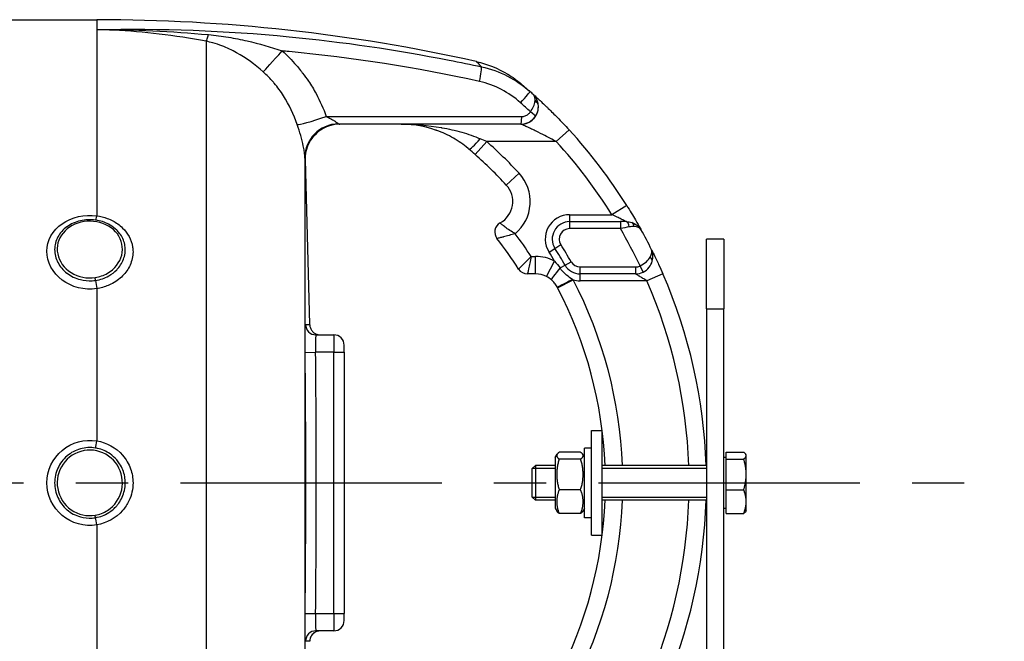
# Model space of a CAD drawing. Header units: millimetres. Extents: x 0 to 8400, y 0 to 5940.
# Tile 33 of 50: x 2003 to 2285, y 3660 to 3839. Entities that reach past the tile are written whole.
import ezdxf

# ---------------------------------------------------------------- set-up
doc = ezdxf.new("R2010")
doc.units = ezdxf.units.MM
doc.header["$LTSCALE"] = 20
doc.linetypes.add('MITTE', pattern=[2, 1.25, -0.25, 0.25, -0.25])
doc.layers.add('02-LINIE-035', color=2, linetype='CONTINUOUS')
doc.layers.add('05-ACHSE', color=1, linetype='MITTE')

msp = doc.modelspace()

# ---------------------------------------------------------------- linework, layer by layer
at = {"layer": '02-LINIE-035'}
for p, q in [((1782.9, 3838.67), (2024.99, 3838.67)), ((2024.99, 3838.67), (2024.99, 3835.8)), ((2024.99, 3835.8), (2024.99, 3782.34)), ((2056.4, 3832.46), (2056.4, 3578.88)), ((2146.73, 3808.67), (2094.78, 3808.67)), ((2146.74, 3808.67), (2146.73, 3808.67)), ((2160.54, 3807.05), (2156.85, 3803.67)), ((2133.6, 3799.93), (2136.92, 3803.67)), ((2156.85, 3803.67), (2136.92, 3803.67)), ((2084.74, 3799.13), (2084.74, 3612.21)), ((2086.1, 3751.21), (2084.87, 3798.46)), ((2084.79, 3798.42), (2084.87, 3798.41)), ((2142.53, 3791.18), (2146.2, 3794.57)), ((2177.09, 3785.32), (2172.85, 3782.67)), ((2160.71, 3782.67), (2160.71, 3780.67)), ((2160.71, 3782.67), (2172.85, 3782.67)), ((2160.71, 3780.67), (2160.71, 3778.67)), ((2160.71, 3780.67), (2175.27, 3780.67)), ((2175.27, 3778.67), (2160.71, 3778.67)), ((2175.27, 3780.67), (2175.27, 3778.67)), ((2176.97, 3780.67), (2175.27, 3780.67)), ((2156.49, 3773), (2158.18, 3774.07)), ((2204.99, 3775.67), (2199.99, 3775.67)), ((2199.99, 3755.67), (2199.99, 3775.67)), ((2204.99, 3775.67), (2204.99, 3755.67)), ((2149.66, 3770.67), (2150.92, 3770.67)), ((2150.92, 3765.67), (2150.92, 3770.67)), ((2154.8, 3771.93), (2156.49, 3773)), ((2154.11, 3764.9), (2156.38, 3769.35)), ((2157.95, 3767.37), (2159.38, 3768.19)), ((2159.38, 3768.19), (2161.12, 3769.18)), ((2163.72, 3765.67), (2163.72, 3767.67)), ((2163.72, 3767.67), (2179.6, 3767.67)), ((2179.6, 3767.67), (2179.6, 3765.67)), ((2181.79, 3766.18), (2180.92, 3767.97)), ((2150.92, 3765.67), (2148.58, 3765.67)), ((2179.6, 3765.67), (2163.72, 3765.67)), ((2163.72, 3763.67), (2163.72, 3765.67)), ((2187.46, 3765.67), (2182.88, 3763.67)), ((2157.25, 3761.66), (2161.68, 3763.97)), ((2182.88, 3763.67), (2163.72, 3763.67)), ((2024.99, 3761.45), (2024.99, 3717.73)), ((2199.99, 3755.67), (2204.99, 3755.67)), ((2199.99, 3755.67), (2199.99, 3487.67)), ((2204.99, 3487.67), (2204.99, 3755.67)), ((2087.89, 3748.17), (2092.99, 3748.17)), ((2092.99, 3748.17), (2092.99, 3743.17)), ((2095.99, 3743.17), (2095.99, 3745.17)), ((2084.79, 3743.14), (2087.79, 3743.17)), ((2092.99, 3743.17), (2087.79, 3743.17)), ((2092.99, 3668.17), (2092.99, 3743.17)), ((2092.99, 3743.17), (2095.99, 3743.17)), ((2095.99, 3743.17), (2095.99, 3668.17)), ((2166.99, 3690.67), (2166.99, 3720.67)), ((2166.99, 3720.67), (2169.99, 3720.67)), ((2169.99, 3720.67), (2169.99, 3690.67)), ((2156.59, 3712.97), (2157.1, 3713.86)), ((2163.87, 3714.47), (2157.7, 3714.47)), ((2164.99, 3712.97), (2164.47, 3713.86)), ((2164.99, 3695.67), (2164.99, 3715.67)), ((2166.99, 3715.67), (2164.99, 3715.67)), ((2205.59, 3712.5), (2205.59, 3714.47)), ((2205.59, 3714.47), (2210.67, 3714.47)), ((2211.39, 3713.67), (2211.28, 3713.86)), ((2211.39, 3713.48), (2211.39, 3713.67)), ((2156.59, 3712.97), (2156.59, 3698.37)), ((2163.87, 3712.5), (2157.7, 3712.5)), ((2205.59, 3712.98), (2204.99, 3712.98)), ((2205.59, 3703.69), (2205.59, 3712.5)), ((2205.59, 3712.5), (2210.67, 3712.5)), ((2211.39, 3708.1), (2211.39, 3713.48)), ((2149.99, 3709.75), (2150.91, 3710.67)), ((2149.99, 3701.59), (2149.99, 3709.75)), ((2156.59, 3709.77), (2150.01, 3709.77)), ((2150.91, 3710.67), (2150.91, 3700.67)), ((2156.59, 3710.67), (2150.91, 3710.67)), ((2199.99, 3710.67), (2169.99, 3710.67)), ((2199.99, 3709.77), (2169.99, 3709.77)), ((2211.39, 3700.28), (2211.39, 3708.1)), ((2163.87, 3703.69), (2157.7, 3703.69)), ((2205.59, 3703.69), (2210.67, 3703.69)), ((2205.59, 3696.87), (2205.59, 3703.69)), ((2149.99, 3701.59), (2150.91, 3700.67)), ((2150.01, 3701.57), (2156.59, 3701.57)), ((2156.59, 3700.67), (2150.91, 3700.67)), ((2169.99, 3701.57), (2199.99, 3701.57)), ((2199.99, 3700.67), (2169.99, 3700.67)), ((2211.39, 3697.67), (2211.39, 3700.28)), ((2156.59, 3698.37), (2157.1, 3697.48)), ((2163.87, 3696.87), (2157.7, 3696.87)), ((2164.99, 3698.37), (2164.47, 3697.48)), ((2205.59, 3698.35), (2204.99, 3698.35)), ((2205.59, 3696.87), (2210.67, 3696.87)), ((2211.39, 3697.67), (2211.28, 3697.48)), ((2166.99, 3695.67), (2164.99, 3695.67)), ((2024.99, 3693.6), (2024.99, 3649.89)), ((2166.99, 3690.67), (2169.99, 3690.67)), ((2084.79, 3668.2), (2087.79, 3668.17)), ((2087.79, 3668.17), (2092.99, 3668.17)), ((2092.99, 3668.17), (2092.99, 3663.17)), ((2092.99, 3668.17), (2095.99, 3668.17)), ((2095.99, 3666.17), (2095.99, 3668.17)), ((2092.99, 3663.17), (2087.89, 3663.17))]:
    msp.add_line(p, q, dxfattribs=at)
for centre, radius, start, end in [((2024.99, 3338.67), 500, 77.4174, 90), ((2146.74, 3813.67), 5, 270, 0.9252), ((2049.99, 3705.67), 150, 32.0754, 42.5211), ((2049.99, 3705.67), 131, 42.7389, 48.4253), ((2049.99, 3705.67), 145, 32.0754, 42.5211), ((2049.99, 3705.67), 126, 42.7389, 48.4253), ((2137.39, 3786.43), 12, 309.8488, 42.7389), ((2137.39, 3786.43), 7, 298.8325, 42.7389), ((2160.71, 3775.67), 7, 90, 212.2999), ((2142.21, 3777.67), 3, 118.8325, 217.9799), ((2160.71, 3775.67), 5, 90, 212.2999), ((2160.71, 3775.67), 3, 90, 212.2999), ((2049.99, 3705.67), 145, 25.4477, 30.2284), ((2049.99, 3705.67), 119, 33.108, 36.9587), ((2049.98, 3705.67), 150, 28.9988, 28.9991), ((2049.99, 3705.67), 150, 26.5042, 28.9981), ((2049.99, 3705.67), 114, 32.579, 37.9799), ((2049.99, 3705.67), 128, 29.7478, 32.2999), ((2150.92, 3758.67), 12, 62.894, 90), ((2049.99, 3705.67), 124, 30.9015, 32.2999), ((2049.99, 3705.67), 126, 29.7478, 32.2999), ((2163.72, 3770.67), 5, 209.7478, 270), ((2163.72, 3770.67), 3, 209.7478, 270), ((2179.6, 3770.67), 3, 270, 296.0404), ((2148.58, 3768.67), 3, 212.579, 270), ((2150.92, 3758.67), 7, 62.894, 90), ((2179.6, 3770.67), 5, 270, 296.0404), ((2049.99, 3705.67), 150, 1.9102, 23.5782), ((2049.99, 3705.67), 126, 2.2742, 27.5629), ((2163.72, 3770.67), 7, 253.0813, 270), ((2049.99, 3705.67), 145, 1.9761, 23.5782), ((2049.99, 3705.67), 121, 2.3683, 27.5629), ((2092.99, 3745.17), 3, 0, 90), ((-1565.1, 3705.67), 3653.09, 359.41183, 0.58817), ((2049.99, 3705.67), 121, 332.4371, 357.6317), ((2049.99, 3705.67), 126, 332.4371, 357.7258), ((2049.99, 3705.67), 145, 336.4218, 358.0239), ((2049.99, 3705.67), 150, 336.4218, 358.0898), ((2092.99, 3666.17), 3, 270, 0)]:
    msp.add_arc(centre, radius, start, end, dxfattribs=at)
for centre, major_axis, ratio, start_param, end_param in [((2058.06, 3842.05), (-1.88, -9.82), 0.074371, 0.232232, 0.687786), ((2079.22, 3831.02), (-6.63, -7.48), 0.0082, 0.211435, 1.403277), ((2134.33, 3820.3), (1.06, 4.89), 0.076337, 4.85735, 6.145479), ((2146.08, 3814.25), (3.31, 3.74), 0.004968, 4.865162, 6.283185), ((2050.01, 3705.68), (72.6, -131.25), 0.999897, 1.904208, 1.911943), ((2146.26, 3812.97), (3.93, 4.22), 0.529098, 5.661266, 5.722081), ((2149.68, 3814.25), (1.96, 0.39), 0.620947, 0, 0.865115), ((2048.1, 3704.69), (-67.28, 131.55), 0.999934, 5.054648, 5.080664), ((2149.71, 3814.06), (1.98, 0.26), 0.601883, 0, 0.942653), ((2146.39, 3812.84), (3.91, 4.24), 0.861739, 5.660318, 5.721192), ((2091.89, 3811.89), (-9.44, -3.3), 0.061815, 0.116703, 1.438231), ((2146.73, 3810.67), (0, -2), 0.105084, 0, 1.673623), ((2149.22, 3812), (1.66, -1.12), 0.145795, 0.008816, 1.542827), ((2094.73, 3799.38), (-9.99, -0.46), 0.941438, 4.704327, 6.260479), ((2094.78, 3798.67), (0, 10), 0.999978, 0, 1.596108), ((2135.06, 3805.28), (-3.25, -3.8), 0.105656, 0, 1.44771), ((2129.03, 3802.41), (23.96, -9.36), 0.162972, 1.299884, 1.380622), ((2024.99, 3784.07), (-0.41, -2.97), 0.095262, 0.143818, 0.962868), ((2176.97, 3778.67), (0, 2), 0.438654, 4.95941, 6.283185), ((2177.94, 3778.51), (0.65, 1.89), 0.594665, 5.305484, 6.283185), ((2182.49, 3769.86), (1.93, -0.54), 0.594665, 0, 0.977701), ((2158.7, 3767.8), (-3.24, -3.8), 0.059752, 4.876871, 6.283185), ((2024.99, 3762.7), (-0.45, 2.97), 0.069306, 1.179092, 1.998312), ((2161.54, 3764.25), (-4.43, -2.32), 0.0215, 0, 1.548167), ((2155.96, 3760.98), (-6.15, 11.77), 0.109734, 4.712593, 4.73512), ((2087.89, 3751.17), (0, -3), 0.999741, 4.725331, 6.283185), ((-1558.94, 3705.67), (0, 3645.44), 0.999584, 4.70211, 4.722668), ((2024.99, 3718), (-0.49, -2.96), 0.014989, 0.661983, 1.481203), ((2024.99, 3693.33), (0.49, -2.96), 0.014991, 1.660389, 2.47961), ((2087.89, 3660.17), (0, 3), 0.999741, 0, 1.557855)]:
    msp.add_ellipse(centre, major_axis=major_axis, ratio=ratio, start_param=start_param, end_param=end_param, dxfattribs=at)
for points, knots in [([(2024.99, 3835.8), (2043.39, 3836.24), (2061.87, 3835.55), (2080.19, 3833.78), (2095.6, 3832.29), (2110.91, 3830.04), (2126.14, 3827.05), (2129.24, 3826.44), (2132.34, 3825.8), (2135.43, 3825.12)], [0, 0, 0, 0, 0.497038, 0.497038, 0.497038, 0.91486, 0.91486, 0.91486, 1, 1, 1, 1]), ([(2056.4, 3832.46), (2051.91, 3833.32), (2047.4, 3834.01), (2042.87, 3834.55), (2038.54, 3835.06), (2034.2, 3835.42), (2029.85, 3835.63), (2028.23, 3835.71), (2026.61, 3835.76), (2024.99, 3835.8)], [0, 0, 0, 0, 0.4321887, 0.4321887, 0.4321887, 0.8458026, 0.8458026, 0.8458026, 1, 1, 1, 1]), ([(2072.75, 3823.69), (2070.37, 3825.84), (2067.85, 3827.67), (2065.13, 3829.17), (2063.76, 3829.92), (2062.35, 3830.59), (2060.9, 3831.15), (2060.06, 3831.47), (2059.21, 3831.76), (2058.33, 3832), (2057.7, 3832.18), (2057.06, 3832.33), (2056.4, 3832.46)], [0, 0, 0, 0, 0.5, 0.5, 0.5, 0.751514, 0.751514, 0.751514, 0.895882, 0.895882, 0.895882, 1, 1, 1, 1]), ([(2057.07, 3834.37), (2058.99, 3834.19), (2060.88, 3833.94), (2062.76, 3833.63), (2064.56, 3833.33), (2066.36, 3832.98), (2068.16, 3832.57), (2071.56, 3831.8), (2074.9, 3830.85), (2078.18, 3829.72)], [0, 0, 0, 0, 0.265918, 0.265918, 0.265918, 0.519268, 0.519268, 0.519268, 1, 1, 1, 1]), ([(2134.85, 3820.92), (2116.75, 3824.91), (2098.51, 3827.75), (2080.16, 3829.53), (2079.5, 3829.59), (2078.84, 3829.66), (2078.18, 3829.72)], [0, 0, 0, 0, 0.965203, 0.965203, 0.965203, 1, 1, 1, 1]), ([(2078.18, 3829.72), (2079.63, 3828.43), (2080.99, 3827.05), (2082.25, 3825.59), (2082.66, 3825.11), (2083.06, 3824.61), (2083.46, 3824.12), (2083.63, 3823.89), (2083.81, 3823.67), (2083.98, 3823.45)], [0, 0, 0, 0, 0.677989, 0.677989, 0.677989, 0.90028, 0.90028, 0.90028, 1, 1, 1, 1]), ([(2135.43, 3825.12), (2135.06, 3825.5), (2134.76, 3825.81), (2134.52, 3826.05), (2134.12, 3826.45), (2133.91, 3826.66), (2133.91, 3826.66), (2133.91, 3826.66), (2133.91, 3826.66), (2133.91, 3826.66), (2133.91, 3826.66), (2133.91, 3826.66), (2133.91, 3826.66)], [0.0000538, 0.0000538, 0.0000538, 0.0000538, 0.1862605, 0.1862605, 0.1862605, 0.4985428, 0.4985428, 0.4985428, 0.5, 0.5, 0.5, 0.50019, 0.50019, 0.50019, 0.50019]), ([(2133.91, 3826.66), (2137.07, 3825.95), (2140.16, 3824.71), (2143.63, 3822.61), (2144.3, 3822.16), (2145.3, 3821.44), (2145.62, 3821.19), (2146.07, 3820.85), (2146.19, 3820.75), (2146.35, 3820.62), (2146.39, 3820.58), (2146.47, 3820.52), (2146.51, 3820.49), (2146.55, 3820.45), (2146.55, 3820.45), (2146.57, 3820.44), (2146.57, 3820.43), (2146.59, 3820.42), (2146.59, 3820.42), (2146.6, 3820.41), (2146.61, 3820.4), (2146.65, 3820.37), (2146.64, 3820.37), (2146.65, 3820.37), (2146.65, 3820.36), (2146.65, 3820.36)], [0.000028, 0.000028, 0.000028, 0.000028, 0.972334, 0.972334, 1.216481, 1.216481, 1.339466, 1.339466, 1.385578, 1.385578, 1.402872, 1.402872, 1.415874, 1.415874, 1.418882, 1.418882, 1.421902, 1.421902, 1.424931, 1.424931, 1.431036, 1.431036, 1.479634, 1.479634, 1.481286, 1.481286, 1.481286, 1.481286]), ([(2082.54, 3808.54), (2081.56, 3811.44), (2080.25, 3814.2), (2078.59, 3816.79), (2078.18, 3817.43), (2077.75, 3818.05), (2077.3, 3818.66), (2076.85, 3819.27), (2076.39, 3819.86), (2075.9, 3820.44), (2075.82, 3820.53), (2075.75, 3820.62), (2075.67, 3820.71), (2074.76, 3821.76), (2073.79, 3822.75), (2072.75, 3823.69)], [0, 0, 0, 0, 0.504061, 0.504061, 0.504061, 0.628889, 0.628889, 0.628889, 0.753092, 0.753092, 0.753092, 0.772384, 0.772384, 0.772384, 1, 1, 1, 1]), ([(2083.98, 3823.45), (2084.01, 3823.41), (2084.04, 3823.38), (2084.06, 3823.34), (2084.64, 3822.59), (2085.2, 3821.82), (2085.73, 3821.03), (2086.52, 3819.86), (2087.25, 3818.66), (2087.92, 3817.43), (2089.06, 3815.33), (2090.04, 3813.14), (2090.85, 3810.87)], [0, 0, 0, 0, 0.009223, 0.009223, 0.009223, 0.207241, 0.207241, 0.207241, 0.5, 0.5, 0.5, 1, 1, 1, 1]), ([(2146.65, 3820.36), (2146.65, 3820.36), (2146.66, 3820.36), (2146.67, 3820.35), (2146.69, 3820.33), (2146.76, 3820.28), (2146.82, 3820.22), (2146.9, 3820.16)], [0.0306098, 0.0306098, 0.0306098, 0.0306098, 0.0625177, 0.0625177, 0.1652363, 0.1652363, 0.4062328, 0.4062328, 0.4062328, 0.4062328]), ([(2146.9, 3820.16), (2147.02, 3820.05), (2147.2, 3819.9), (2147.44, 3819.7), (2147.44, 3819.7), (2147.44, 3819.7), (2147.44, 3819.7)], [0.6245412, 0.6245412, 0.6245412, 0.6245412, 0.7510795, 0.7510795, 0.7510795, 0.7519292, 0.7519292, 0.7519292, 0.7519292]), ([(2151.64, 3814.64), (2151.56, 3815.04), (2151.44, 3815.42), (2151.29, 3815.76), (2151.15, 3816.09), (2150.97, 3816.39), (2150.78, 3816.65), (2150.69, 3816.77), (2150.61, 3816.87), (2150.52, 3816.97), (2150.47, 3817.02), (2150.43, 3817.06), (2150.38, 3817.11), (2150.36, 3817.13), (2150.34, 3817.15), (2150.32, 3817.17), (2150.31, 3817.18), (2150.3, 3817.19), (2150.29, 3817.2), (2150.28, 3817.2), (2150.28, 3817.21), (2150.27, 3817.21), (2150.27, 3817.22), (2150.27, 3817.22), (2150.27, 3817.22), (2150.26, 3817.22), (2150.26, 3817.22), (2150.26, 3817.23)], [0, 0, 0, 0, 0.372379, 0.372379, 0.372379, 0.720983, 0.720983, 0.720983, 0.867591, 0.867591, 0.867591, 0.935969, 0.935969, 0.935969, 0.968822, 0.968822, 0.968822, 0.98477, 0.98477, 0.98477, 0.992543, 0.992543, 0.992543, 0.995838, 0.995838, 0.995838, 1, 1, 1, 1]), ([(2150.77, 3815.43), (2150.79, 3815.74), (2150.77, 3816.02), (2150.73, 3816.28), (2150.65, 3816.69), (2150.49, 3817.02), (2150.26, 3817.23)], [0, 0, 0, 0, 0.3773337, 0.3773337, 0.3773337, 0.9999323, 0.9999323, 0.9999323, 0.9999323]), ([(2150.26, 3817.23), (2150.3, 3817.19), (2150.35, 3817.15), (2150.4, 3817.1), (2150.61, 3816.91), (2150.91, 3816.64), (2151.27, 3816.31), (2151.48, 3816.11), (2151.72, 3815.9), (2151.96, 3815.67), (2152.14, 3815.51), (2152.32, 3815.34), (2152.51, 3815.16), (2152.96, 3814.74), (2153.46, 3814.27), (2153.96, 3813.78), (2154.17, 3813.58), (2154.38, 3813.38), (2154.59, 3813.18), (2155.42, 3812.36), (2156.31, 3811.48), (2157.19, 3810.58), (2158.31, 3809.44), (2159.42, 3808.27), (2160.54, 3807.05)], [0, 0, 0, 0, 0.03379, 0.03379, 0.03379, 0.169557, 0.169557, 0.169557, 0.25, 0.25, 0.25, 0.306466, 0.306466, 0.306466, 0.444259, 0.444259, 0.444259, 0.5, 0.5, 0.5, 0.721826, 0.721826, 0.721826, 1, 1, 1, 1]), ([(2149.43, 3812.21), (2149.83, 3812.72), (2150.14, 3813.26), (2150.36, 3813.78), (2150.57, 3814.27), (2150.7, 3814.74), (2150.75, 3815.18)], [0, 0, 0, 0, 0.517979, 0.517979, 0.517979, 1, 1, 1, 1]), ([(2150.88, 3810.88), (2151.25, 3811.43), (2151.5, 3812.02), (2151.63, 3812.63), (2151.75, 3813.2), (2151.77, 3813.77), (2151.69, 3814.32)], [0, 0, 0, 0, 0.517352, 0.517352, 0.517352, 1, 1, 1, 1]), ([(2090.85, 3810.87), (2096.74, 3810.87), (2102.63, 3810.87), (2121.33, 3810.87), (2134.13, 3810.87), (2146.94, 3810.87)], [0, 0, 0, 0, 0.315066, 0.315066, 1, 1, 1, 1]), ([(2090.85, 3810.87), (2091.28, 3810.66), (2091.71, 3810.44), (2092.13, 3810.21), (2092.48, 3810.02), (2092.83, 3809.82), (2093.15, 3809.62), (2093.16, 3809.62), (2093.16, 3809.61), (2093.17, 3809.61), (2093.43, 3809.44), (2093.68, 3809.27), (2093.89, 3809.12), (2093.9, 3809.12), (2093.9, 3809.11), (2093.9, 3809.11), (2094.08, 3808.98), (2094.24, 3808.87), (2094.38, 3808.79)], [0, 0, 0, 0, 0.315553, 0.315553, 0.315553, 0.583864, 0.583864, 0.583864, 0.589444, 0.589444, 0.589444, 0.809999, 0.809999, 0.809999, 0.814148, 0.814148, 0.814148, 1, 1, 1, 1]), ([(2146.94, 3810.87), (2147.28, 3810.87), (2147.62, 3810.93), (2147.94, 3811.05), (2148.26, 3811.16), (2148.56, 3811.33), (2148.82, 3811.54), (2149.06, 3811.73), (2149.27, 3811.96), (2149.43, 3812.21)], [0, 0, 0, 0, 0.346227, 0.346227, 0.346227, 0.692595, 0.692595, 0.692595, 1, 1, 1, 1]), ([(2084.74, 3799.13), (2084.71, 3799.63), (2084.61, 3800.74), (2084.25, 3802.47), (2083.89, 3804.21), (2083.26, 3806.44), (2082.54, 3808.54)], [0, 0, 0, 0, 0.5, 0.5, 0.5, 1, 1, 1, 1]), ([(2112.33, 3808.67), (2116.16, 3808.67), (2120.01, 3808.36), (2123.81, 3807.7), (2123.89, 3807.69), (2123.98, 3807.67), (2124.06, 3807.66), (2125.95, 3807.32), (2127.85, 3806.89), (2129.73, 3806.35), (2131.53, 3805.84), (2133.31, 3805.23), (2135.06, 3804.48)], [0, 0, 0, 0, 0.5, 0.5, 0.5, 0.510879, 0.510879, 0.510879, 0.760128, 0.760128, 0.760128, 1, 1, 1, 1]), ([(2122.21, 3806.99), (2119.51, 3807.94), (2116.81, 3808.46), (2113.48, 3808.65), (2112.9, 3808.67), (2112.33, 3808.67)], [0, 0, 0, 0, 0.967435, 0.967435, 1.166742, 1.166742, 1.166742, 1.166742]), ([(2122.6, 3806.86), (2122.53, 3806.88), (2122.45, 3806.91), (2122.38, 3806.93), (2122.35, 3806.95), (2122.32, 3806.96), (2122.29, 3806.97), (2122.26, 3806.98), (2122.24, 3806.99), (2122.21, 3806.99)], [0.4841756, 0.4841756, 0.4841756, 0.4841756, 0.49512044, 0.49512044, 0.49512044, 0.5, 0.5, 0.5, 0.50377446, 0.50377446, 0.50377446, 0.50377446]), ([(2156.85, 3803.67), (2155.77, 3804.26), (2154.7, 3804.82), (2153.62, 3805.38), (2152.77, 3805.81), (2151.91, 3806.24), (2151.08, 3806.64), (2150.88, 3806.74), (2150.69, 3806.83), (2150.5, 3806.92), (2150.02, 3807.15), (2149.54, 3807.38), (2149.09, 3807.59), (2148.85, 3807.71), (2148.61, 3807.81), (2148.38, 3807.92), (2148.22, 3808), (2148.05, 3808.07), (2147.89, 3808.14), (2147.67, 3808.25), (2147.45, 3808.35), (2147.27, 3808.43), (2147.19, 3808.47), (2147.12, 3808.5), (2147.05, 3808.53), (2146.86, 3808.61), (2146.74, 3808.67), (2146.74, 3808.67)], [0, 0, 0, 0, 0.279238, 0.279238, 0.279238, 0.5, 0.5, 0.5, 0.552002, 0.552002, 0.552002, 0.681286, 0.681286, 0.681286, 0.75, 0.75, 0.75, 0.800923, 0.800923, 0.800923, 0.875, 0.875, 0.875, 0.906681, 0.906681, 0.906681, 1, 1, 1, 1]), ([(2131.55, 3801.7), (2130.21, 3802.82), (2128.79, 3803.81), (2125.8, 3805.54), (2124.2, 3806.27), (2122.6, 3806.86)], [0, 0, 0, 0, 0.529178, 0.529178, 1.103805, 1.103805, 1.103805, 1.103805]), ([(2177.09, 3785.32), (2177.99, 3783.89), (2178.85, 3782.45), (2179.58, 3781.19), (2179.74, 3780.92), (2179.89, 3780.66), (2180.04, 3780.41), (2180.52, 3779.57), (2180.91, 3778.88), (2181.13, 3778.47), (2181.15, 3778.44), (2181.16, 3778.42), (2181.18, 3778.39)], [0, 0, 0, 0, 0.5, 0.5, 0.5, 0.607782, 0.607782, 0.607782, 0.97431, 0.97431, 0.97431, 1, 1, 1, 1]), ([(2024.99, 3761.45), (2021.45, 3760.92), (2017.74, 3761.87), (2015.04, 3763.91), (2012.33, 3765.96), (2010.67, 3769.08), (2010.67, 3772.16), (2010.67, 3775.24), (2012.31, 3778.19), (2015.03, 3780.09), (2017.75, 3781.99), (2021.45, 3782.82), (2024.99, 3782.34)], [0, 0, 0, 0, 0.25, 0.25, 0.25, 0.5, 0.5, 0.5, 0.75, 0.75, 0.75, 1, 1, 1, 1]), ([(2024.99, 3782.34), (2026.02, 3782.2), (2027.03, 3781.95), (2027.98, 3781.6), (2029.07, 3781.2), (2030.09, 3780.67), (2031.01, 3780.02), (2031.5, 3779.66), (2031.97, 3779.27), (2032.4, 3778.85), (2033.14, 3778.13), (2033.75, 3777.31), (2034.23, 3776.44), (2034.75, 3775.48), (2035.11, 3774.45), (2035.27, 3773.39), (2035.34, 3772.94), (2035.38, 3772.49), (2035.38, 3772.03), (2035.38, 3770.72), (2035.08, 3769.41), (2034.53, 3768.19), (2034.02, 3767.07), (2033.3, 3766.02), (2032.4, 3765.11), (2031.45, 3764.15), (2030.3, 3763.33), (2029.03, 3762.71), (2028.02, 3762.21), (2026.93, 3761.84), (2025.81, 3761.6), (2025.53, 3761.54), (2025.26, 3761.49), (2024.99, 3761.45)], [0, 0, 0, 0, 0.0902582, 0.0902582, 0.0902582, 0.1936914, 0.1936914, 0.1936914, 0.25, 0.25, 0.25, 0.3473076, 0.3473076, 0.3473076, 0.4547331, 0.4547331, 0.4547331, 0.5, 0.5, 0.5, 0.6303366, 0.6303366, 0.6303366, 0.75, 0.75, 0.75, 0.8762367, 0.8762367, 0.8762367, 0.975991, 0.975991, 0.975991, 1, 1, 1, 1]), ([(2176.97, 3780.67), (2176.97, 3780.67), (2176.95, 3780.68), (2176.92, 3780.7), (2176.89, 3780.71), (2176.84, 3780.74), (2176.79, 3780.76), (2176.66, 3780.83), (2176.48, 3780.92), (2176.29, 3781.02), (2176.1, 3781.11), (2175.91, 3781.21), (2175.7, 3781.31), (2175.63, 3781.35), (2175.55, 3781.39), (2175.48, 3781.42), (2175.11, 3781.6), (2174.73, 3781.79), (2174.34, 3781.97), (2173.85, 3782.21), (2173.35, 3782.44), (2172.85, 3782.67)], [0, 0, 0, 0, 0.06181, 0.06181, 0.06181, 0.118241, 0.118241, 0.118241, 0.26387, 0.26387, 0.26387, 0.40093, 0.40093, 0.40093, 0.45041, 0.45041, 0.45041, 0.692235, 0.692235, 0.692235, 1, 1, 1, 1]), ([(2024.62, 3781.12), (2023.17, 3781.32), (2021.66, 3781.25), (2020.27, 3780.93), (2018.87, 3780.6), (2017.55, 3780.02), (2016.44, 3779.22), (2016.43, 3779.22), (2016.43, 3779.22), (2016.42, 3779.21), (2015.31, 3778.42), (2014.42, 3777.42), (2013.81, 3776.29), (2013.2, 3775.16), (2012.88, 3773.92), (2012.88, 3772.65), (2012.88, 3771.39), (2013.2, 3770.12), (2013.81, 3768.95), (2014.42, 3767.77), (2015.32, 3766.72), (2016.42, 3765.87), (2016.43, 3765.87), (2016.44, 3765.86), (2016.44, 3765.86), (2017.55, 3765.01), (2018.86, 3764.38), (2020.26, 3764.03), (2021.36, 3763.75), (2022.52, 3763.64), (2023.67, 3763.71), (2023.99, 3763.73), (2024.31, 3763.76), (2024.62, 3763.81)], [0, 0, 0, 0, 0.1248524, 0.1248524, 0.1248524, 0.25, 0.25, 0.25, 0.250524, 0.250524, 0.250524, 0.3753899, 0.3753899, 0.3753899, 0.499891, 0.499891, 0.499891, 0.6243466, 0.6243466, 0.6243466, 0.7492512, 0.7492512, 0.7492512, 0.75, 0.75, 0.75, 0.8748745, 0.8748745, 0.8748745, 0.972849, 0.972849, 0.972849, 1, 1, 1, 1]), ([(2025, 3780.62), (2022.57, 3781.07), (2019.98, 3780.67), (2017.93, 3779.56), (2015.87, 3778.45), (2014.36, 3776.61), (2013.84, 3774.56), (2013.32, 3772.5), (2013.76, 3770.24), (2015.09, 3768.39), (2016.42, 3766.53), (2018.56, 3765.18), (2020.97, 3764.7), (2022.13, 3764.47), (2023.33, 3764.45), (2024.5, 3764.62)], [0, 0, 0, 0, 0.125, 0.125, 0.125, 0.25, 0.25, 0.25, 0.375, 0.375, 0.375, 0.5, 0.5, 0.5, 0.5602271, 0.5602271, 0.5602271, 0.5602271]), ([(2024.5, 3764.62), (2025.75, 3764.81), (2026.97, 3765.22), (2028.05, 3765.84), (2030.13, 3767.05), (2031.61, 3768.98), (2032.13, 3771.07), (2032.65, 3773.16), (2032.19, 3775.41), (2030.88, 3777.16), (2029.56, 3778.91), (2027.42, 3780.18), (2025, 3780.62)], [0.5602271, 0.5602271, 0.5602271, 0.5602271, 0.625, 0.625, 0.625, 0.75, 0.75, 0.75, 0.875, 0.875, 0.875, 1, 1, 1, 1]), ([(2024.62, 3763.81), (2025.97, 3764.01), (2027.27, 3764.45), (2028.42, 3765.1), (2029.29, 3765.59), (2030.06, 3766.19), (2030.72, 3766.87), (2030.92, 3767.08), (2031.11, 3767.3), (2031.29, 3767.52), (2032.06, 3768.48), (2032.61, 3769.57), (2032.9, 3770.7), (2033.06, 3771.33), (2033.15, 3771.98), (2033.15, 3772.62), (2033.15, 3773.14), (2033.09, 3773.65), (2032.99, 3774.15), (2032.76, 3775.28), (2032.26, 3776.36), (2031.54, 3777.31), (2031.29, 3777.64), (2031.02, 3777.95), (2030.72, 3778.24), (2030.15, 3778.8), (2029.5, 3779.3), (2028.79, 3779.71), (2027.7, 3780.35), (2026.48, 3780.8), (2025.17, 3781.04), (2024.99, 3781.07), (2024.81, 3781.1), (2024.62, 3781.12)], [0, 0, 0, 0, 0.142587, 0.142587, 0.142587, 0.25, 0.25, 0.25, 0.282557, 0.282557, 0.282557, 0.422443, 0.422443, 0.422443, 0.5, 0.5, 0.5, 0.562018, 0.562018, 0.562018, 0.701955, 0.701955, 0.701955, 0.75, 0.75, 0.75, 0.841232, 0.841232, 0.841232, 0.98061, 0.98061, 0.98061, 1, 1, 1, 1]), ([(2145.07, 3777.22), (2144.54, 3777.52), (2144.01, 3777.84), (2143.51, 3778.16), (2143.02, 3778.49), (2142.57, 3778.81), (2142.18, 3779.1), (2142.11, 3779.16), (2142.05, 3779.21), (2141.98, 3779.25), (2141.65, 3779.52), (2141.38, 3779.75), (2141.18, 3779.92), (2141.04, 3780.04), (2140.94, 3780.13), (2140.87, 3780.19), (2140.8, 3780.26), (2140.76, 3780.3), (2140.76, 3780.3)], [0, 0, 0, 0, 0.228949, 0.228949, 0.228949, 0.460335, 0.460335, 0.460335, 0.5, 0.5, 0.5, 0.713444, 0.713444, 0.713444, 0.852914, 0.852914, 0.852914, 1, 1, 1, 1]), ([(2145.07, 3777.22), (2144.48, 3777.04), (2143.88, 3776.88), (2143.31, 3776.72), (2142.73, 3776.56), (2142.19, 3776.41), (2141.7, 3776.29), (2141.62, 3776.27), (2141.54, 3776.25), (2141.47, 3776.23), (2141.04, 3776.12), (2140.68, 3776.03), (2140.41, 3775.96), (2140.23, 3775.92), (2140.09, 3775.88), (2139.99, 3775.86), (2139.89, 3775.83), (2139.84, 3775.82), (2139.84, 3775.82)], [0, 0, 0, 0, 0.228755, 0.228755, 0.228755, 0.461737, 0.461737, 0.461737, 0.5, 0.5, 0.5, 0.715339, 0.715339, 0.715339, 0.854185, 0.854185, 0.854185, 1, 1, 1, 1]), ([(2149.66, 3770.67), (2148.74, 3769.73), (2147.8, 3768.79), (2146.45, 3767.45), (2146.05, 3767.05), (2146.05, 3767.05)], [0, 0, 0, 0, 0.5, 0.5, 1, 1, 1, 1]), ([(2149.66, 3770.67), (2149.39, 3769.38), (2149.1, 3768.08), (2148.7, 3766.23), (2148.58, 3765.67), (2148.58, 3765.67)], [0, 0, 0, 0, 0.5, 0.5, 1, 1, 1, 1]), ([(2180.92, 3767.97), (2181.6, 3768.3), (2182.23, 3768.73), (2182.73, 3769.18), (2183.2, 3769.61), (2183.57, 3770.06), (2183.83, 3770.51)], [0, 0, 0, 0, 0.518172, 0.518172, 0.518172, 1, 1, 1, 1]), ([(2184.42, 3769.33), (2184.71, 3770.38), (2184.68, 3771.42), (2184.38, 3772.24), (2184.33, 3772.37), (2184.28, 3772.49), (2184.22, 3772.61)], [0, 0, 0, 0, 0.8651986, 0.8651986, 0.8651986, 1, 1, 1, 1]), ([(2184.22, 3772.61), (2184.26, 3772.52), (2184.31, 3772.42), (2184.37, 3772.31), (2184.57, 3771.91), (2184.84, 3771.35), (2185.17, 3770.67), (2185.29, 3770.42), (2185.42, 3770.15), (2185.55, 3769.88), (2185.77, 3769.4), (2186.01, 3768.89), (2186.26, 3768.34), (2186.66, 3767.48), (2187.06, 3766.59), (2187.46, 3765.67)], [0, 0, 0, 0, 0.089157, 0.089157, 0.089157, 0.389381, 0.389381, 0.389381, 0.5, 0.5, 0.5, 0.693605, 0.693605, 0.693605, 1, 1, 1, 1]), ([(2161.49, 3764.1), (2160.93, 3764.47), (2160.35, 3764.86), (2159.85, 3765.29), (2159.8, 3765.32), (2159.76, 3765.36), (2159.71, 3765.4), (2159.65, 3765.45), (2159.6, 3765.5), (2159.54, 3765.55), (2158.94, 3766.09), (2158.41, 3766.7), (2157.95, 3767.37)], [0, 0, 0, 0, 0.415268, 0.415268, 0.415268, 0.453249, 0.453249, 0.453249, 0.5, 0.5, 0.5, 1, 1, 1, 1]), ([(2181.79, 3766.18), (2182.48, 3766.51), (2183.08, 3767), (2183.52, 3767.57), (2183.94, 3768.1), (2184.24, 3768.7), (2184.42, 3769.33)], [0, 0, 0, 0, 0.517886, 0.517886, 0.517886, 1, 1, 1, 1]), ([(2182.88, 3763.67), (2182.51, 3763.91), (2182.13, 3764.15), (2181.76, 3764.38), (2181.75, 3764.39), (2181.73, 3764.4), (2181.72, 3764.41), (2181.38, 3764.62), (2181.04, 3764.82), (2180.72, 3765.01), (2180.7, 3765.03), (2180.68, 3765.04), (2180.66, 3765.05), (2180.41, 3765.2), (2180.17, 3765.34), (2179.97, 3765.46), (2179.94, 3765.47), (2179.91, 3765.49), (2179.89, 3765.5), (2179.83, 3765.54), (2179.78, 3765.57), (2179.73, 3765.59), (2179.68, 3765.62), (2179.65, 3765.64), (2179.62, 3765.65), (2179.61, 3765.66), (2179.6, 3765.67), (2179.6, 3765.67)], [0, 0, 0, 0, 0.286378, 0.286378, 0.286378, 0.29564, 0.29564, 0.29564, 0.558868, 0.558868, 0.558868, 0.575182, 0.575182, 0.575182, 0.785601, 0.785601, 0.785601, 0.812499, 0.812499, 0.812499, 0.878989, 0.878989, 0.878989, 0.949513, 0.949513, 0.949513, 1, 1, 1, 1]), ([(2157.11, 3761.92), (2156.9, 3762.32), (2156.66, 3762.69), (2156.11, 3763.38), (2155.8, 3763.7), (2155.46, 3763.99)], [0, 0, 0, 0, 0.5, 0.5, 1, 1, 1, 1]), ([(2084.79, 3743.14), (2084.77, 3745.25), (2084.77, 3747.32), (2084.79, 3748.79), (2084.81, 3750.27), (2084.84, 3751.13), (2084.89, 3751.13)], [0, 0, 0, 0, 0.499928, 0.499928, 0.499928, 1, 1, 1, 1]), ([(2084.89, 3751.13), (2085.19, 3751.12), (2085.48, 3751.12), (2085.71, 3751.11), (2085.94, 3751.1), (2086.11, 3751.09), (2086.11, 3751.09), (2086.11, 3751.09), (2086.11, 3751.09), (2086.11, 3751.09)], [0, 0, 0, 0, 0.2500941, 0.2500941, 0.2500941, 0.5000002, 0.5000002, 0.5000002, 0.5000277, 0.5000277, 0.5000277, 0.5000277]), ([(2086.11, 3751.09), (2086.12, 3750.77), (2086.18, 3750.44), (2086.4, 3749.83), (2086.57, 3749.54), (2086.97, 3749.03), (2087.22, 3748.81), (2087.77, 3748.46), (2088.08, 3748.33), (2088.51, 3748.23), (2088.63, 3748.2), (2088.87, 3748.18), (2088.99, 3748.17), (2089.11, 3748.17)], [0, 0, 0, 0, 0.097168, 0.097168, 0.1946967, 0.1946967, 0.2922124, 0.2922124, 0.3897285, 0.3897285, 0.4254071, 0.4254071, 0.4616084, 0.4616084, 0.4616084, 0.4616084]), ([(2087.89, 3748.17), (2087.84, 3748.17), (2087.8, 3747.63), (2087.77, 3745.78), (2087.77, 3744.49), (2087.79, 3743.17)], [0, 0, 0, 0, 0.5, 0.5, 1, 1, 1, 1]), ([(2024.99, 3693.6), (2021.45, 3693.03), (2017.74, 3694.06), (2015.04, 3696.33), (2012.33, 3698.59), (2010.67, 3702.1), (2010.67, 3705.66), (2010.67, 3709.22), (2012.31, 3712.72), (2015.03, 3715), (2017.75, 3717.29), (2021.45, 3718.31), (2024.99, 3717.73)], [0, 0, 0, 0, 0.25, 0.25, 0.25, 0.5, 0.5, 0.5, 0.75, 0.75, 0.75, 1, 1, 1, 1]), ([(2024.99, 3717.73), (2027.86, 3717.26), (2030.5, 3715.8), (2032.4, 3713.61), (2033.4, 3712.45), (2034.17, 3711.12), (2034.68, 3709.69), (2035.13, 3708.41), (2035.38, 3707.05), (2035.38, 3705.67), (2035.38, 3703.89), (2034.96, 3702.12), (2034.21, 3700.52), (2033.74, 3699.51), (2033.13, 3698.57), (2032.4, 3697.74), (2030.52, 3695.57), (2027.86, 3694.08), (2024.99, 3693.6)], [0, 0, 0, 0, 0.25, 0.25, 0.25, 0.3818068, 0.3818068, 0.3818068, 0.5, 0.5, 0.5, 0.6535412, 0.6535412, 0.6535412, 0.75, 0.75, 0.75, 1, 1, 1, 1]), ([(2024.62, 3715.67), (2023.17, 3715.91), (2021.66, 3715.82), (2020.27, 3715.43), (2018.87, 3715.03), (2017.55, 3714.34), (2016.44, 3713.38), (2016.43, 3713.38), (2016.43, 3713.38), (2016.42, 3713.37), (2015.31, 3712.42), (2014.42, 3711.23), (2013.81, 3709.9), (2013.2, 3708.58), (2012.88, 3707.13), (2012.88, 3705.67), (2012.88, 3704.21), (2013.2, 3702.76), (2013.81, 3701.43), (2014.42, 3700.1), (2015.32, 3698.91), (2016.42, 3697.96), (2016.43, 3697.96), (2016.44, 3697.95), (2016.44, 3697.95), (2017.55, 3697), (2018.86, 3696.3), (2020.26, 3695.91), (2021.36, 3695.6), (2022.52, 3695.48), (2023.67, 3695.56), (2023.99, 3695.58), (2024.31, 3695.62), (2024.62, 3695.67)], [0, 0, 0, 0, 0.1248524, 0.1248524, 0.1248524, 0.25, 0.25, 0.25, 0.250524, 0.250524, 0.250524, 0.3753899, 0.3753899, 0.3753899, 0.499891, 0.499891, 0.499891, 0.6243466, 0.6243466, 0.6243466, 0.7492512, 0.7492512, 0.7492512, 0.75, 0.75, 0.75, 0.8748745, 0.8748745, 0.8748745, 0.972849, 0.972849, 0.972849, 1, 1, 1, 1]), ([(2025, 3714.86), (2022.57, 3715.4), (2019.98, 3714.92), (2017.93, 3713.59), (2015.87, 3712.26), (2014.36, 3710.08), (2013.84, 3707.69), (2013.32, 3705.29), (2013.76, 3702.7), (2015.09, 3700.61), (2016.42, 3698.51), (2018.56, 3697.01), (2020.97, 3696.48), (2022.13, 3696.22), (2023.33, 3696.19), (2024.5, 3696.39)], [0, 0, 0, 0, 0.125, 0.125, 0.125, 0.25, 0.25, 0.25, 0.375, 0.375, 0.375, 0.5, 0.5, 0.5, 0.5602271, 0.5602271, 0.5602271, 0.5602271]), ([(2024.5, 3696.39), (2025.75, 3696.59), (2026.97, 3697.05), (2028.05, 3697.75), (2030.13, 3699.09), (2031.61, 3701.27), (2032.13, 3703.66), (2032.65, 3706.05), (2032.19, 3708.67), (2030.88, 3710.73), (2029.56, 3712.8), (2027.42, 3714.32), (2025, 3714.86)], [0.5602271, 0.5602271, 0.5602271, 0.5602271, 0.625, 0.625, 0.625, 0.75, 0.75, 0.75, 0.875, 0.875, 0.875, 1, 1, 1, 1]), ([(2024.62, 3695.67), (2025.97, 3695.9), (2027.27, 3696.38), (2028.42, 3697.11), (2029.29, 3697.66), (2030.06, 3698.33), (2030.72, 3699.11), (2030.92, 3699.34), (2031.11, 3699.59), (2031.29, 3699.84), (2032.06, 3700.92), (2032.61, 3702.17), (2032.9, 3703.47), (2033.06, 3704.19), (2033.15, 3704.93), (2033.15, 3705.67), (2033.15, 3706.27), (2033.09, 3706.86), (2032.99, 3707.44), (2032.76, 3708.75), (2032.26, 3710.02), (2031.54, 3711.13), (2031.29, 3711.52), (2031.02, 3711.89), (2030.72, 3712.24), (2030.15, 3712.9), (2029.5, 3713.49), (2028.79, 3713.98), (2027.7, 3714.73), (2026.48, 3715.27), (2025.17, 3715.56), (2024.99, 3715.6), (2024.81, 3715.64), (2024.62, 3715.67)], [0, 0, 0, 0, 0.142587, 0.142587, 0.142587, 0.25, 0.25, 0.25, 0.282557, 0.282557, 0.282557, 0.422443, 0.422443, 0.422443, 0.5, 0.5, 0.5, 0.562018, 0.562018, 0.562018, 0.701955, 0.701955, 0.701955, 0.75, 0.75, 0.75, 0.841232, 0.841232, 0.841232, 0.98061, 0.98061, 0.98061, 1, 1, 1, 1]), ([(2084.89, 3660.21), (2084.84, 3660.21), (2084.81, 3661.07), (2084.79, 3662.55), (2084.77, 3664.02), (2084.77, 3666.09), (2084.79, 3668.2)], [0, 0, 0, 0, 0.5, 0.5, 0.5, 1, 1, 1, 1]), ([(2087.79, 3668.17), (2087.77, 3666.85), (2087.77, 3665.56), (2087.8, 3663.71), (2087.84, 3663.17), (2087.89, 3663.17)], [0, 0, 0, 0, 0.5, 0.5, 1, 1, 1, 1]), ([(2089.11, 3663.17), (2088.99, 3663.17), (2088.88, 3663.16), (2088.65, 3663.14), (2088.54, 3663.12), (2088.22, 3663.04), (2088.02, 3662.97), (2087.63, 3662.79), (2087.45, 3662.68), (2087.12, 3662.43), (2086.97, 3662.28), (2086.69, 3661.96), (2086.57, 3661.79), (2086.37, 3661.42), (2086.29, 3661.23), (2086.16, 3660.77), (2086.11, 3660.51), (2086.11, 3660.25)], [0, 0, 0, 0, 0.0341754, 0.0341754, 0.0679101, 0.0679101, 0.132426, 0.132426, 0.1952579, 0.1952579, 0.2580897, 0.2580897, 0.3209216, 0.3209216, 0.3837535, 0.3837535, 0.4625339, 0.4625339, 0.4625339, 0.4625339]), ([(2086.11, 3660.25), (2086.11, 3660.25), (2085.94, 3660.24), (2085.71, 3660.23), (2085.48, 3660.22), (2085.19, 3660.21), (2084.89, 3660.21)], [0.5000296, 0.5000296, 0.5000296, 0.5000296, 0.7499061, 0.7499061, 0.7499061, 1, 1, 1, 1])]:
    msp.add_open_spline(points, degree=3, knots=knots, dxfattribs=at)
for points in [[(2024.99, 3835.8), (2035.69, 3835.88), (2046.41, 3835.39), (2057.07, 3834.37)], [(2135.43, 3825.12), (2140.62, 3824.01), (2145.4, 3821.53), (2149.39, 3818)], [(2146.6, 3814.81), (2143.25, 3817.81), (2139.23, 3819.95), (2134.85, 3820.92)], [(2147.43, 3819.71), (2147.64, 3819.53), (2147.9, 3819.3), (2148.21, 3819.04)], [(2147.44, 3819.7), (2147.64, 3819.52), (2147.89, 3819.31), (2148.18, 3819.06)], [(2148.18, 3819.06), (2148.53, 3818.76), (2148.94, 3818.4), (2149.39, 3818)], [(2146.73, 3808.67), (2148.38, 3808.67), (2149.97, 3809.52), (2150.88, 3810.88)], [(2094.38, 3808.79), (2094.52, 3808.71), (2094.65, 3808.67), (2094.78, 3808.67)], [(2131.81, 3801.48), (2131.73, 3801.56), (2131.64, 3801.63), (2131.55, 3801.7)], [(2133.6, 3799.93), (2133.01, 3800.45), (2132.41, 3800.97), (2131.81, 3801.48)], [(2084.79, 3798.42), (2084.78, 3798.42), (2084.76, 3798.65), (2084.74, 3799.13)], [(2177.82, 3779.16), (2177.03, 3779.01), (2176.16, 3778.84), (2175.27, 3778.67)], [(2176.97, 3780.67), (2177.54, 3780.67), (2178.08, 3780.57), (2178.59, 3780.4)], [(2179.24, 3779.24), (2178.8, 3779.28), (2178.33, 3779.25), (2177.82, 3779.16)], [(2178.59, 3780.4), (2179.79, 3779.99), (2180.71, 3779.23), (2181.18, 3778.39)], [(2181.18, 3778.39), (2180.92, 3778.85), (2180.22, 3779.16), (2179.24, 3779.24)], [(2183.83, 3770.51), (2184.32, 3771.38), (2184.46, 3772.13), (2184.22, 3772.61)], [(2156.38, 3769.35), (2156.94, 3768.72), (2157.46, 3768.05), (2157.95, 3767.37)], [(2155.46, 3763.99), (2155.05, 3764.35), (2154.59, 3764.65), (2154.11, 3764.9)], [(2161.49, 3764.1), (2161.55, 3764.06), (2161.62, 3764.01), (2161.68, 3763.97)], [(2086.11, 3751.09), (2086.11, 3751.09), (2086.11, 3751.09), (2086.11, 3751.09)]]:
    msp.add_open_spline(points, degree=3, dxfattribs=at)
for points, weights in [([(2024.62, 3763.81), (2024.57, 3764.22), (2024.5, 3764.62)], [0.953693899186, 0.890501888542, 1.00004898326]), ([(2157.7, 3714.47), (2156.37, 3713.48), (2157.7, 3712.5)], [1, 1.15470053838, 1]), ([(2163.87, 3712.5), (2165.2, 3713.48), (2163.87, 3714.47)], [1, 1.15470053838, 1]), ([(2211.39, 3713.48), (2211.39, 3713.94), (2210.67, 3714.47)], [1, 1.0379548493, 1]), ([(2157.7, 3712.5), (2156.37, 3708.1), (2157.7, 3703.69)], [1, 1.15470053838, 1]), ([(2163.87, 3703.69), (2165.2, 3708.1), (2163.87, 3712.5)], [1, 1.15470053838, 1]), ([(2210.67, 3712.5), (2211.39, 3713.03), (2211.39, 3713.48)], [1, 1.0379548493, 1]), ([(2211.39, 3708.1), (2211.39, 3710.14), (2210.67, 3712.5)], [1, 1.0379548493, 1]), ([(2210.67, 3703.69), (2211.39, 3706.05), (2211.39, 3708.1)], [1, 1.0379548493, 1]), ([(2157.7, 3703.69), (2156.37, 3700.28), (2157.7, 3696.87)], [1, 1.15470053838, 1]), ([(2163.87, 3696.87), (2165.2, 3700.28), (2163.87, 3703.69)], [1, 1.15470053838, 1]), ([(2211.39, 3700.28), (2211.39, 3701.86), (2210.67, 3703.69)], [1, 1.0379548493, 1]), ([(2210.67, 3696.87), (2211.39, 3698.7), (2211.39, 3700.28)], [1, 1.0379548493, 1]), ([(2157.7, 3696.87), (2157.26, 3697.19), (2157.1, 3697.48)], [1, 1.04615014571, 1.06476533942]), ([(2164.47, 3697.48), (2164.31, 3697.19), (2163.87, 3696.87)], [1.06476533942, 1.04615014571, 1]), ([(2211.28, 3697.48), (2211.11, 3697.19), (2210.67, 3696.87)], [1.018131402, 1.02298433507, 1]), ([(2024.62, 3695.67), (2024.57, 3695.94), (2024.5, 3696.39)], [0.95369389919, 0.890501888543, 1.00004898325])]:
    msp.add_rational_spline(points, weights, degree=2, dxfattribs=at)
at = {"layer": '05-ACHSE', "ltscale": 3}
msp.add_line((1208.99, 3705.67), (2285.47, 3705.67), dxfattribs=at)

doc.saveas('drawing.dxf')
